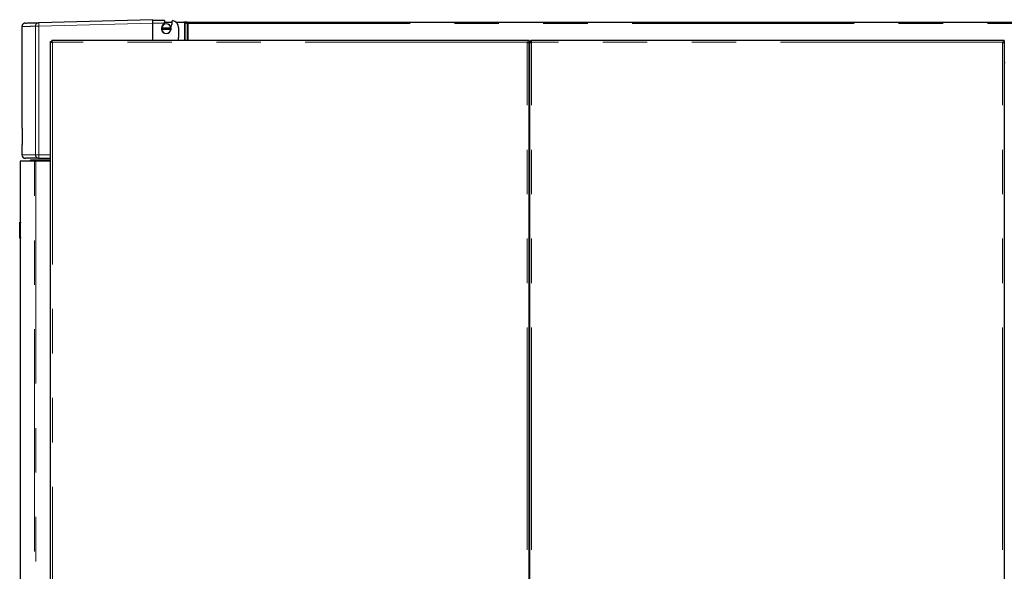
# Model space of a CAD drawing. Header units: millimetres. Extents: x 20 to 263, y 82 to 179.
# Tile 9 of 76: x 20 to 48, y 98 to 113. Entities that reach past the tile are written whole.
import ezdxf

# ---------------------------------------------------------------- set-up
doc = ezdxf.new("R2010")
doc.units = ezdxf.units.MM
doc.linetypes.add('PHANTOM', pattern=[12.7, 6.35, -1.27, 1.27, -1.27, 1.27, -1.27])

msp = doc.modelspace()

# ---------------------------------------------------------------- linework, layer by layer
at = {"color": 7, "linetype": 'Continuous', "lineweight": 25}
for p, q in [((23.551, 113.308), (20.293, 113.223)), ((23.551, 113.308), (23.551, 113.282)), ((23.887, 113.282), (23.551, 113.282)), ((23.551, 112.714), (23.551, 113.208)), ((23.885, 113.208), (23.891, 113.241)), ((23.887, 113.282), (23.886, 113.261)), ((23.886, 113.261), (23.891, 113.241)), ((23.888, 113.242), (24.11, 113.242)), ((24.213, 113.242), (24.44, 113.242)), ((24.44, 113.242), (24.455, 113.236)), ((24.445, 113.241), (24.441, 113.241)), ((24.445, 113.24), (24.445, 113.241)), ((24.514, 113.241), (24.445, 113.241)), ((24.473, 113.229), (24.533, 113.198)), ((24.487, 113.229), (24.473, 113.229)), ((24.502, 113.221), (24.547, 113.198)), ((24.514, 113.241), (71.695, 113.241)), ((24.514, 113.221), (24.514, 113.241)), ((24.547, 113.198), (24.533, 113.198)), ((24.565, 113.191), (24.559, 113.196)), ((24.565, 113.191), (24.565, 113.191)), ((19.811, 113.113), (19.811, 110.212)), ((23.802, 113.069), (23.798, 113.069)), ((23.798, 113.039), (23.802, 113.039)), ((24.072, 113.069), (23.802, 113.069)), ((23.802, 113.039), (24.072, 113.039)), ((24.076, 113.069), (24.072, 113.069)), ((24.072, 113.039), (24.076, 113.039)), ((24.094, 113.173), (24.102, 113.18)), ((24.291, 113.083), (24.291, 112.798)), ((20.631, 85.464), (20.631, 112.682)), ((20.631, 112.682), (20.656, 112.682)), ((20.663, 112.714), (20.663, 112.689)), ((34.261, 112.714), (20.663, 112.714)), ((34.311, 112.714), (34.261, 112.714)), ((34.311, 112.664), (34.261, 112.664)), ((34.286, 112.664), (34.286, 112.659)), ((34.311, 112.714), (34.311, 112.664)), ((34.311, 112.649), (34.311, 112.664)), ((34.311, 85.464), (34.311, 112.649)), ((34.331, 112.664), (34.356, 112.664)), ((34.331, 112.664), (34.331, 112.649)), ((34.331, 85.464), (34.331, 112.649)), ((34.356, 112.664), (34.356, 112.659)), ((47.851, 112.714), (34.381, 112.714)), ((34.381, 112.664), (34.381, 112.714)), ((47.901, 112.714), (47.851, 112.714)), ((47.901, 112.664), (47.851, 112.664)), ((47.876, 112.659), (47.876, 112.664)), ((47.901, 112.714), (47.901, 112.664)), ((47.901, 112.649), (47.901, 112.664)), ((47.901, 112.649), (47.901, 85.464)), ((34.331, 112.079), (34.311, 112.079)), ((47.921, 112.079), (47.901, 112.079)), ((19.811, 110.212), (19.82, 110.212)), ((19.82, 110.212), (19.82, 109.744)), ((19.811, 109.744), (19.811, 109.448)), ((19.82, 109.744), (19.811, 109.744)), ((19.756, 109.264), (19.756, 107.524)), ((20.166, 109.264), (19.756, 109.264)), ((20.046, 109.284), (20.066, 109.304)), ((20.046, 109.264), (20.046, 109.284)), ((20.046, 109.284), (20.631, 109.284)), ((20.066, 109.304), (20.631, 109.304)), ((20.166, 109.264), (20.205, 109.264)), ((20.631, 109.264), (20.205, 109.264)), ((20.296, 109.348), (20.631, 109.348)), ((19.746, 107.524), (19.766, 107.524)), ((19.746, 107.504), (19.746, 107.524)), ((19.746, 107.084), (19.746, 107.504)), ((19.766, 107.524), (19.766, 107.504)), ((19.766, 107.084), (19.766, 107.504)), ((19.746, 107.064), (19.746, 107.084)), ((19.766, 107.064), (19.746, 107.064)), ((19.756, 107.064), (19.756, 85.414)), ((19.766, 107.084), (19.766, 107.064))]:
    msp.add_line(p, q, dxfattribs=at)
at = {"color": 8, "linetype": 'PHANTOM', "lineweight": 18}
for p, q in [((20.293, 113.123), (23.551, 113.208)), ((23.551, 113.208), (23.885, 113.208)), ((24.455, 113.236), (24.455, 112.714)), ((24.473, 113.229), (24.473, 112.714)), ((24.533, 113.198), (24.533, 112.714)), ((24.559, 113.196), (71.725, 113.196)), ((24.565, 113.191), (24.565, 112.714)), ((20.197, 113.123), (20.293, 113.123)), ((20.197, 113.123), (20.197, 109.448)), ((20.293, 113.123), (20.293, 109.448)), ((20.681, 112.664), (20.681, 85.464)), ((34.261, 112.664), (20.681, 112.664)), ((34.261, 85.464), (34.261, 112.664)), ((34.381, 85.464), (34.381, 112.664)), ((47.851, 112.664), (34.381, 112.664)), ((47.851, 85.464), (47.851, 112.664)), ((20.197, 109.448), (19.811, 109.448)), ((20.166, 85.414), (20.166, 109.264)), ((20.197, 109.448), (20.293, 109.448)), ((20.205, 109.264), (20.205, 85.414)), ((20.293, 109.448), (20.631, 109.448)), ((19.766, 107.504), (19.746, 107.504)), ((19.746, 107.084), (19.766, 107.084))]:
    msp.add_line(p, q, dxfattribs=at)
for centre, radius, start, end in [((21.249, 113.173), 0.957, 177.0056, 182.9944), ((20.297, 109.447), 0.0994, 179.649, 269.6426), ((21.251, 109.423), 0.957, 178.5051, 184.4938)]:
    msp.add_arc(centre, radius, start, end, dxfattribs=at)
at = {"color": 7, "linetype": 'Continuous', "lineweight": 25}
for centre, radius, start, end in [((23.937, 113.054), 0.14, 6.1506, 173.8494), ((23.937, 113.054), 0.136, 6.3323, 173.6677), ((23.551, 113.282), 0.342, 342.8776, 347.5097), ((23.551, 113.282), 0.56, 349.4857, 0), ((24.091, 113.083), 0.2, 0, 84.2608), ((23.937, 113.054), 0.14, 173.8494, 186.1506), ((23.937, 113.054), 0.14, 186.1506, 353.8494), ((23.937, 113.054), 0.136, 186.3323, 353.6677), ((23.551, 113.282), 0.554, 339.993, 348.6779), ((23.937, 113.054), 0.14, 353.8494, 6.1506), ((24.091, 112.798), 0.2, 335.0371, 0), ((34.306, 112.144), 0.025, 281.537, 0), ((34.306, 112.144), 0.05, 275.7392, 300), ((19.911, 109.448), 0.1, 180, 270)]:
    msp.add_arc(centre, radius, start, end, dxfattribs=at)
for points, knots in [([(19.908, 113.213), (19.896, 113.211), (19.877, 113.208), (19.855, 113.196), (19.839, 113.183), (19.826, 113.167), (19.814, 113.144), (19.812, 113.125), (19.811, 113.113)], [0, 0, 0, 0, 0.2398179, 0.3685952, 0.500001, 0.6314058, 0.7601895, 1, 1, 1, 1]), ([(19.912, 113.213), (19.911, 113.213), (19.911, 113.213), (19.939, 113.213), (19.99, 113.215), (20.067, 113.217), (20.165, 113.219), (20.251, 113.222), (20.293, 113.223)], [0, 0, 0, 0, 0.120209, 0.296443, 0.472714, 0.648563, 0.824253, 1, 1, 1, 1]), ([(23.551, 113.208), (23.551, 113.215), (23.551, 113.229), (23.551, 113.25), (23.551, 113.268), (23.551, 113.277), (23.551, 113.282)], [0, 0, 0, 0, 0.260163, 0.513561, 0.760152, 1, 1, 1, 1]), ([(24.455, 113.236), (24.457, 113.236), (24.46, 113.234), (24.465, 113.233), (24.469, 113.231), (24.472, 113.23), (24.473, 113.229)], [0, 0, 0, 0, 0.250002, 0.500003, 0.75, 1, 1, 1, 1]), ([(24.559, 113.196), (24.555, 113.202), (24.548, 113.214), (24.537, 113.229), (24.525, 113.239), (24.518, 113.241), (24.514, 113.241)], [0, 0, 0, 0, 0.250002, 0.499996, 0.750003, 1, 1, 1, 1]), ([(24.559, 113.196), (24.555, 113.2), (24.548, 113.206), (24.537, 113.214), (24.525, 113.22), (24.518, 113.221), (24.514, 113.221)], [0, 0, 0, 0, 0.250005, 0.500006, 0.750003, 1, 1, 1, 1]), ([(24.533, 113.198), (24.535, 113.198), (24.54, 113.196), (24.548, 113.195), (24.556, 113.193), (24.562, 113.192), (24.565, 113.191)], [0, 0, 0, 0, 0.249994, 0.499991, 0.749991, 1, 1, 1, 1]), ([(24.547, 113.198), (24.549, 113.198), (24.551, 113.196), (24.555, 113.195), (24.56, 113.193), (24.563, 113.192), (24.565, 113.191)], [0, 0, 0, 0, 0.24999, 0.499977, 0.749969, 1, 1, 1, 1]), ([(20.631, 112.682), (20.631, 112.68), (20.632, 112.678), (20.641, 112.674), (20.655, 112.67), (20.669, 112.666), (20.677, 112.664), (20.681, 112.664)], [0, 0, 0, 0, 0.220225, 0.440474, 0.660724, 0.880973, 1, 1, 1, 1]), ([(20.656, 112.682), (20.656, 112.68), (20.657, 112.677), (20.662, 112.673), (20.669, 112.669), (20.676, 112.666), (20.68, 112.664), (20.681, 112.664)], [0, 0, 0, 0, 0.236288, 0.472577, 0.708785, 0.944994, 1, 1, 1, 1]), ([(20.681, 112.664), (20.679, 112.669), (20.677, 112.681), (20.673, 112.696), (20.669, 112.707), (20.665, 112.713), (20.663, 112.713), (20.663, 112.714)], [0, 0, 0, 0, 0.220235, 0.44049, 0.66073, 0.880981, 1, 1, 1, 1]), ([(20.681, 112.664), (20.679, 112.667), (20.676, 112.673), (20.672, 112.681), (20.668, 112.687), (20.665, 112.688), (20.663, 112.689), (20.663, 112.689)], [0, 0, 0, 0, 0.236329, 0.472625, 0.708818, 0.944998, 1, 1, 1, 1]), ([(34.261, 112.664), (34.266, 112.663), (34.278, 112.661), (34.293, 112.657), (34.304, 112.654), (34.31, 112.652), (34.31, 112.65), (34.311, 112.649)], [0, 0, 0, 0, 0.218144, 0.43632, 0.654479, 0.87265, 1, 1, 1, 1]), ([(34.381, 112.714), (34.375, 112.713), (34.363, 112.712), (34.348, 112.703), (34.337, 112.69), (34.331, 112.676), (34.331, 112.667), (34.331, 112.664)], [0, 0, 0, 0, 0.218155, 0.43631, 0.654492, 0.872651, 1, 1, 1, 1]), ([(34.331, 112.649), (34.331, 112.65), (34.332, 112.653), (34.341, 112.656), (34.354, 112.659), (34.368, 112.661), (34.377, 112.663), (34.381, 112.664)], [0, 0, 0, 0, 0.21815, 0.436316, 0.654489, 0.872651, 1, 1, 1, 1]), ([(34.381, 112.689), (34.378, 112.688), (34.372, 112.688), (34.364, 112.683), (34.358, 112.676), (34.356, 112.669), (34.356, 112.665), (34.356, 112.664)], [0, 0, 0, 0, 0.228361, 0.456709, 0.685007, 0.913326, 1, 1, 1, 1]), ([(47.851, 112.664), (47.856, 112.663), (47.868, 112.661), (47.883, 112.657), (47.894, 112.654), (47.9, 112.652), (47.9, 112.65), (47.901, 112.649)], [0, 0, 0, 0, 0.218146, 0.436311, 0.654481, 0.872649, 1, 1, 1, 1]), ([(20.296, 109.348), (20.251, 109.348), (20.16, 109.348), (20.059, 109.348), (19.981, 109.348), (19.933, 109.348), (19.91, 109.348), (19.913, 109.348), (19.914, 109.348)], [0, 0, 0, 0, 0.186394, 0.372734, 0.559342, 0.746277, 0.933209, 1, 1, 1, 1])]:
    msp.add_open_spline(points, degree=3, knots=knots, dxfattribs=at)
at = {"color": 8, "linetype": 'PHANTOM', "lineweight": 18}
for points, knots in [([(20.293, 113.223), (20.281, 113.221), (20.262, 113.218), (20.239, 113.205), (20.224, 113.192), (20.212, 113.177), (20.2, 113.154), (20.198, 113.135), (20.197, 113.123)], [0, 0, 0, 0, 0.2398127, 0.3845712, 0.4999936, 0.6314047, 0.7601875, 1, 1, 1, 1]), ([(19.814, 113.113), (19.814, 113.113), (19.814, 113.113), (19.842, 113.113), (19.893, 113.115), (19.97, 113.117), (20.068, 113.119), (20.154, 113.122), (20.197, 113.123)], [0, 0, 0, 0, 0.119783, 0.295572, 0.471487, 0.647531, 0.823701, 1, 1, 1, 1])]:
    msp.add_open_spline(points, degree=3, knots=knots, dxfattribs=at)

doc.saveas('drawing.dxf')
